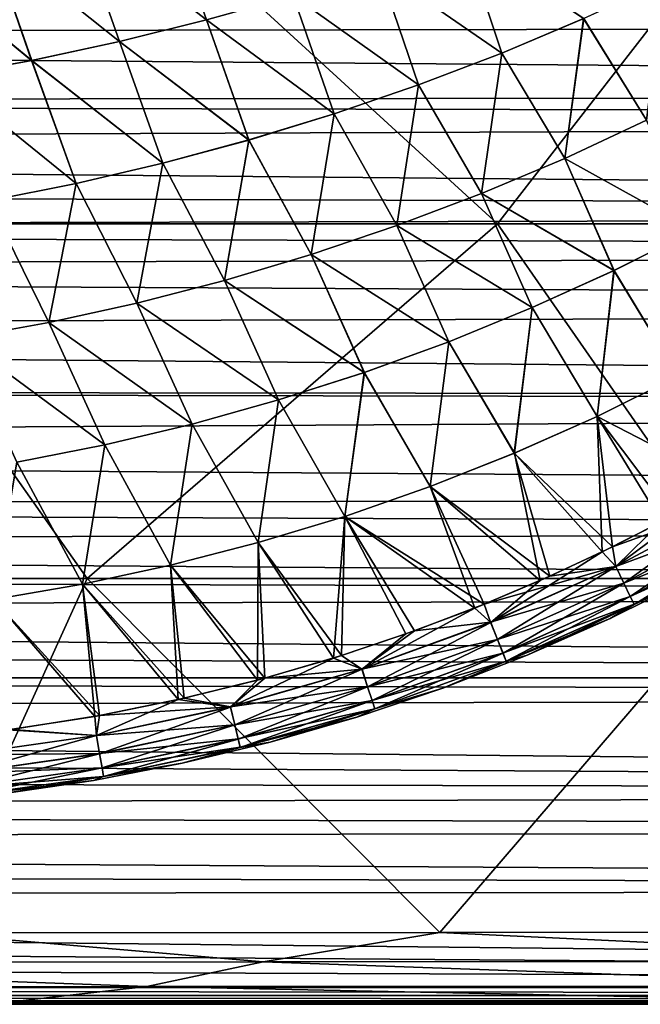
# Model space of a CAD drawing. Header units: metres. Extents: x -24 to 127, y -24 to 24.
# Tile 118 of 151: x 62.18 to 68.52, y -22.5 to -12.43. Entities that reach past the tile are written whole.
import ezdxf

# ---------------------------------------------------------------- set-up
doc = ezdxf.new("R2010")
doc.units = ezdxf.units.M
doc.layers.add('solid_12_381_051_XXX', color=7, linetype='CONTINUOUS')

msp = doc.modelspace()

# ---------------------------------------------------------------- linework, layer by layer
at = {"layer": 'solid_12_381_051_XXX'}
for points in [[(60.305725, -14.518554, 115.949753), (63.099178, -10.888711, 116.19313), (56.31538, -10.888773, 116.232399)], [(60.305725, -14.518554, 115.949753), (67.062935, -14.518423, 115.9151), (63.099178, -10.888711, 116.19313)], [(67.062935, -14.518423, 115.9151), (69.878922, -10.88859, 116.147736), (63.099178, -10.888711, 116.19313)], [(67.062935, -14.518423, 115.9151), (73.820007, -14.518215, 115.879387), (69.878922, -10.88859, 116.147736)], [(62.761322, -11.412833, 141.554871), (63.658993, -11.209383, 141.574219), (64.088493, -12.432864, 141.635223)], [(64.088249, -12.432941, 145.537094), (63.659004, -11.209392, 145.598099), (62.761356, -11.412836, 145.617447)], [(63.658993, -11.209383, 141.574219), (64.973778, -12.182489, 141.652695), (64.088493, -12.432864, 141.635223)], [(64.088249, -12.432941, 145.537094), (64.97348, -12.182591, 145.519623), (63.659004, -11.209392, 145.598099)], [(61.859863, -11.589738, 141.536118), (62.761322, -11.412833, 141.554871), (63.196354, -12.654766, 141.61824)], [(63.196163, -12.654821, 145.554077), (62.761356, -11.412836, 145.617447), (61.859928, -11.589737, 145.6362)], [(62.761322, -11.412833, 141.554871), (64.088493, -12.432864, 141.635223), (63.196354, -12.654766, 141.61824)], [(63.196163, -12.654821, 145.554077), (64.088249, -12.432941, 145.537094), (62.761356, -11.412836, 145.617447)], [(60.956608, -11.740197, 141.51796), (61.859863, -11.589738, 141.536118), (62.299358, -12.848195, 141.601776)], [(62.299225, -12.848234, 145.570541), (61.859928, -11.589737, 145.6362), (60.956696, -11.740194, 145.654358)], [(61.859863, -11.589738, 141.536118), (63.196354, -12.654766, 141.61824), (62.299358, -12.848195, 141.601776)], [(62.299225, -12.848234, 145.570541), (63.196163, -12.654821, 145.554077), (61.859928, -11.589737, 145.6362)], [(67.107727, -12.771976, 145.424942), (66.715492, -11.598876, 145.483398), (65.849876, -11.904284, 145.501709)], [(65.850235, -11.904154, 141.670624), (66.715897, -11.598715, 141.688934), (67.106842, -12.772317, 141.747345)], [(67.107727, -12.771976, 145.424942), (67.94545, -12.419014, 145.409256), (66.715492, -11.598876, 145.483398)], [(66.715897, -11.598715, 141.688934), (67.944527, -12.419411, 141.763046), (67.106842, -12.772317, 141.747345)], [(60.956608, -11.740197, 141.51796), (62.299358, -12.848195, 141.601776), (61.399502, -13.0132, 141.585846)], [(61.399426, -13.013225, 145.586472), (62.299225, -12.848234, 145.570541), (60.956696, -11.740194, 145.654358)], [(105.002266, -12.463351, 99.874474), (31.598833, -12.595085, 99.950409), (32.245235, -11.869204, 99.535179)], [(105.002365, -12.366813, 99.818565), (105.002266, -12.463351, 99.874474), (32.245235, -11.869204, 99.535179)], [(66.256424, -13.097252, 145.440369), (65.849876, -11.904284, 145.501709), (64.97348, -12.182591, 145.519623)], [(64.973778, -12.182489, 141.652695), (65.850235, -11.904154, 141.670624), (66.255592, -13.097541, 141.731934)], [(66.256424, -13.097252, 145.440369), (67.107727, -12.771976, 145.424942), (65.849876, -11.904284, 145.501709)], [(65.850235, -11.904154, 141.670624), (67.106842, -12.772317, 141.747345), (66.255592, -13.097541, 141.731934)], [(67.944527, -12.419411, 141.763046), (68.766754, -12.039701, 141.778976), (68.588295, -13.459816, 141.828156)], [(68.588844, -13.459564, 145.344147), (68.767723, -12.039248, 145.393326), (67.94545, -12.419014, 145.409256)], [(65.393433, -13.393959, 145.455444), (64.97348, -12.182591, 145.519623), (64.088249, -12.432941, 145.537094)], [(64.088493, -12.432864, 141.635223), (64.973778, -12.182489, 141.652695), (65.392654, -13.394199, 141.716858)], [(65.393433, -13.393959, 145.455444), (66.256424, -13.097252, 145.440369), (64.97348, -12.182591, 145.519623)], [(64.973778, -12.182489, 141.652695), (66.255592, -13.097541, 141.731934), (65.392654, -13.394199, 141.716858)], [(105.002266, -12.463351, 99.874474), (105.001518, -13.200696, 100.315857), (31.598833, -12.595085, 99.950409)], [(64.520653, -13.661233, 145.470154), (64.088249, -12.432941, 145.537094), (63.196163, -12.654821, 145.554077)], [(63.196354, -12.654766, 141.61824), (64.088493, -12.432864, 141.635223), (64.519928, -13.661427, 141.702148)], [(64.520653, -13.661233, 145.470154), (65.393433, -13.393959, 145.455444), (64.088249, -12.432941, 145.537094)], [(64.088493, -12.432864, 141.635223), (65.392654, -13.394199, 141.716858), (64.519928, -13.661427, 141.702148)], [(67.106842, -12.772317, 141.747345), (67.944527, -12.419411, 141.763046), (67.752052, -13.84941, 141.815277)], [(67.752579, -13.849191, 145.35704), (67.94545, -12.419014, 145.409256), (67.107727, -12.771976, 145.424942)], [(67.944527, -12.419411, 141.763046), (68.588295, -13.459816, 141.828156), (67.752052, -13.84941, 141.815277)], [(67.752579, -13.849191, 145.35704), (68.588844, -13.459564, 145.344147), (67.94545, -12.419014, 145.409256)], [(105.001518, -13.200696, 100.315857), (30.951366, -13.270567, 100.359024), (31.598833, -12.595085, 99.950409)], [(63.639988, -13.898608, 145.484436), (63.196163, -12.654821, 145.554077), (62.299225, -12.848234, 145.570541)], [(62.299358, -12.848195, 141.601776), (63.196354, -12.654766, 141.61824), (63.63932, -13.898763, 141.687866)], [(63.639988, -13.898608, 145.484436), (64.520653, -13.661233, 145.470154), (63.196163, -12.654821, 145.554077)], [(63.196354, -12.654766, 141.61824), (64.519928, -13.661427, 141.702148), (63.63932, -13.898763, 141.687866)], [(66.255592, -13.097541, 141.731934), (67.106842, -12.772317, 141.747345), (66.900215, -14.208888, 141.802612)], [(66.900719, -14.208699, 145.36969), (67.107727, -12.771976, 145.424942), (66.256424, -13.097252, 145.440369)], [(67.106842, -12.772317, 141.747345), (67.752052, -13.84941, 141.815277), (66.900215, -14.208888, 141.802612)], [(66.900719, -14.208699, 145.36969), (67.752579, -13.849191, 145.35704), (67.107727, -12.771976, 145.424942)], [(62.753395, -14.106048, 145.498291), (62.299225, -12.848234, 145.570541), (61.399426, -13.013225, 145.586472)], [(61.399502, -13.0132, 141.585846), (62.299358, -12.848195, 141.601776), (62.752789, -14.106165, 141.674011)], [(62.753395, -14.106048, 145.498291), (63.639988, -13.898608, 145.484436), (62.299225, -12.848234, 145.570541)], [(62.299358, -12.848195, 141.601776), (63.63932, -13.898763, 141.687866), (62.752789, -14.106165, 141.674011)], [(61.862831, -14.283535, 145.511703), (62.753395, -14.106048, 145.498291), (61.399426, -13.013225, 145.586472)], [(61.399502, -13.0132, 141.585846), (62.752789, -14.106165, 141.674011), (61.862289, -14.28362, 141.660614)], [(65.392654, -13.394199, 141.716858), (66.255592, -13.097541, 141.731934), (66.034706, -14.537289, 141.790222)], [(66.035194, -14.53713, 145.38208), (66.256424, -13.097252, 145.440369), (65.393433, -13.393959, 145.455444)], [(66.255592, -13.097541, 141.731934), (66.900215, -14.208888, 141.802612), (66.034706, -14.537289, 141.790222)], [(66.035194, -14.53713, 145.38208), (66.900719, -14.208699, 145.36969), (66.256424, -13.097252, 145.440369)], [(105.001289, -13.43224, 100.459846), (30.487198, -13.72366, 100.645042), (30.951366, -13.270567, 100.359024)], [(105.001518, -13.200696, 100.315857), (105.001289, -13.43224, 100.459846), (30.951366, -13.270567, 100.359024)], [(105.001289, -13.43224, 100.459846), (105.000404, -14.403232, 101.094101), (30.487198, -13.72366, 100.645042)], [(64.519928, -13.661427, 141.702148), (65.392654, -13.394199, 141.716858), (65.15744, -14.833664, 141.778152)], [(65.157906, -14.833533, 145.394165), (65.393433, -13.393959, 145.455444), (64.520653, -13.661233, 145.470154)], [(65.392654, -13.394199, 141.716858), (66.034706, -14.537289, 141.790222), (65.15744, -14.833664, 141.778152)], [(65.157906, -14.833533, 145.394165), (66.035194, -14.53713, 145.38208), (65.393433, -13.393959, 145.455444)], [(67.752052, -13.84941, 141.815277), (68.588295, -13.459816, 141.828156), (69.07547, -14.582603, 141.895309)], [(69.076317, -14.58217, 145.276993), (68.588844, -13.459564, 145.344147), (67.752579, -13.849191, 145.35704)], [(63.63932, -13.898763, 141.687866), (64.519928, -13.661427, 141.702148), (64.270386, -15.09743, 141.766418)], [(64.270821, -15.097324, 145.405899), (64.520653, -13.661233, 145.470154), (63.639988, -13.898608, 145.484436)], [(64.519928, -13.661427, 141.702148), (65.15744, -14.833664, 141.778152), (64.270386, -15.09743, 141.766418)], [(64.270821, -15.097324, 145.405899), (65.157906, -14.833533, 145.394165), (64.520653, -13.661233, 145.470154)], [(105.000404, -14.403232, 101.094101), (30.014824, -14.160701, 100.930878), (30.487198, -13.72366, 100.645042)], [(66.900215, -14.208888, 141.802612), (67.752052, -13.84941, 141.815277), (68.255081, -14.994989, 141.885849)], [(68.255898, -14.994616, 145.286453), (67.752579, -13.849191, 145.35704), (66.900719, -14.208699, 145.36969)], [(67.752052, -13.84941, 141.815277), (69.07547, -14.582603, 141.895309), (68.255081, -14.994989, 141.885849)], [(68.255898, -14.994616, 145.286453), (69.076317, -14.58217, 145.276993), (67.752579, -13.849191, 145.35704)], [(62.752789, -14.106165, 141.674011), (63.63932, -13.898763, 141.687866), (63.375561, -15.328466, 141.755051)], [(63.375965, -15.328383, 145.417267), (63.639988, -13.898608, 145.484436), (62.753395, -14.106048, 145.498291)], [(63.63932, -13.898763, 141.687866), (64.270386, -15.09743, 141.766418), (63.375561, -15.328466, 141.755051)], [(63.375965, -15.328383, 145.417267), (64.270821, -15.097324, 145.405899), (63.639988, -13.898608, 145.484436)], [(105.000404, -14.403232, 101.094101), (29.535126, -14.582344, 101.216797), (30.014824, -14.160701, 100.930878)], [(61.862289, -14.28362, 141.660614), (62.752789, -14.106165, 141.674011), (62.474987, -15.526681, 141.744049)], [(62.475361, -15.52662, 145.428253), (62.753395, -14.106048, 145.498291), (61.862831, -14.283535, 145.511703)], [(62.752789, -14.106165, 141.674011), (63.375561, -15.328466, 141.755051), (62.474987, -15.526681, 141.744049)], [(62.475361, -15.52662, 145.428253), (63.375965, -15.328383, 145.417267), (62.753395, -14.106048, 145.498291)], [(61.862289, -14.28362, 141.660614), (62.474987, -15.526681, 141.744049), (61.57069, -15.691985, 141.733459)], [(61.571037, -15.691943, 145.438858), (62.475361, -15.52662, 145.428253), (61.862831, -14.283535, 145.511703)], [(66.034706, -14.537289, 141.790222), (66.900215, -14.208888, 141.802612), (67.417999, -15.375837, 141.876541)], [(67.41877, -15.375521, 145.295761), (66.900719, -14.208699, 145.36969), (66.035194, -14.53713, 145.38208)], [(66.900215, -14.208888, 141.802612), (68.255081, -14.994989, 141.885849), (67.417999, -15.375837, 141.876541)], [(67.41877, -15.375521, 145.295761), (68.255898, -14.994616, 145.286453), (66.900719, -14.208699, 145.36969)], [(105.000404, -14.403232, 101.094101), (105.000084, -14.800247, 101.368774), (29.535126, -14.582344, 101.216797)], [(105.000084, -14.800247, 101.368774), (29.049013, -14.988933, 101.502846), (29.535126, -14.582344, 101.216797)], [(60.305725, -14.518554, 115.949753), (56.154137, -18.146233, 115.657295), (62.868359, -18.14613, 115.641937)], [(60.305725, -14.518554, 115.949753), (62.868359, -18.14613, 115.641937), (67.062935, -14.518423, 115.9151)], [(67.062935, -14.518423, 115.9151), (62.868359, -18.14613, 115.641937), (69.587296, -18.145927, 115.621704)], [(65.15744, -14.833664, 141.778152), (66.034706, -14.537289, 141.790222), (66.566017, -15.724169, 141.867447)], [(66.566742, -15.723904, 145.304871), (66.035194, -14.53713, 145.38208), (65.157906, -14.833533, 145.394165)], [(66.034706, -14.537289, 141.790222), (67.417999, -15.375837, 141.876541), (66.566017, -15.724169, 141.867447)], [(66.566742, -15.723904, 145.304871), (67.41877, -15.375521, 145.295761), (66.035194, -14.53713, 145.38208)], [(67.062935, -14.518423, 115.9151), (69.587296, -18.145927, 115.621704), (73.820007, -14.518215, 115.879387)], [(68.255081, -14.994989, 141.885849), (69.07547, -14.582603, 141.895309), (68.911255, -16.075882, 141.963257)], [(68.255898, -14.994616, 145.286453), (68.910675, -16.076202, 145.209061), (69.076317, -14.58217, 145.276993)], [(105.000084, -14.800247, 101.368774), (104.999687, -15.388798, 101.793793), (29.049013, -14.988933, 101.502846)], [(64.270386, -15.09743, 141.766418), (65.15744, -14.833664, 141.778152), (65.700958, -16.039019, 141.858582)], [(65.701637, -16.038801, 145.313736), (65.157906, -14.833533, 145.394165), (64.270821, -15.097324, 145.405899)], [(65.15744, -14.833664, 141.778152), (66.566017, -15.724169, 141.867447), (65.700958, -16.039019, 141.858582)], [(65.701637, -16.038801, 145.313736), (66.566742, -15.723904, 145.304871), (65.157906, -14.833533, 145.394165)], [(104.999687, -15.388798, 101.793793), (28.262985, -15.607069, 101.957138), (29.049013, -14.988933, 101.502846)], [(67.417999, -15.375837, 141.876541), (68.255081, -14.994989, 141.885849), (68.08213, -16.487188, 141.957474)], [(67.41877, -15.375521, 145.295761), (68.081612, -16.48745, 145.214844), (68.255898, -14.994616, 145.286453)], [(68.255898, -14.994616, 145.286453), (68.081612, -16.48745, 145.214844), (68.910675, -16.076202, 145.209061)], [(68.255081, -14.994989, 141.885849), (68.911255, -16.075882, 141.963257), (68.08213, -16.487188, 141.957474)], [(63.375561, -15.328466, 141.755051), (64.270386, -15.09743, 141.766418), (64.824699, -16.319811, 141.84996)], [(64.825325, -16.319639, 145.322357), (64.270821, -15.097324, 145.405899), (63.375965, -15.328383, 145.417267)], [(64.270386, -15.09743, 141.766418), (65.700958, -16.039019, 141.858582), (64.824699, -16.319811, 141.84996)], [(64.825325, -16.319639, 145.322357), (65.701637, -16.038801, 145.313736), (64.270821, -15.097324, 145.405899)], [(104.999687, -15.388798, 101.793793), (104.999428, -16.290775, 102.489494), (28.262985, -15.607069, 101.957138)], [(62.474987, -15.526681, 141.744049), (63.375561, -15.328466, 141.755051), (63.939198, -16.56636, 141.841614)], [(63.939774, -16.566229, 145.330704), (63.375965, -15.328383, 145.417267), (62.475361, -15.52662, 145.428253)], [(63.375561, -15.328466, 141.755051), (64.824699, -16.319811, 141.84996), (63.939198, -16.56636, 141.841614)], [(63.939774, -16.566229, 145.330704), (64.825325, -16.319639, 145.322357), (63.375965, -15.328383, 145.417267)], [(66.566017, -15.724169, 141.867447), (67.417999, -15.375837, 141.876541), (67.236176, -16.863907, 141.951797)], [(66.566742, -15.723904, 145.304871), (67.235725, -16.864117, 145.22052), (67.41877, -15.375521, 145.295761)], [(67.41877, -15.375521, 145.295761), (67.235725, -16.864117, 145.22052), (68.081612, -16.48745, 145.214844)], [(67.417999, -15.375837, 141.876541), (68.08213, -16.487188, 141.957474), (67.236176, -16.863907, 141.951797)], [(61.57069, -15.691985, 141.733459), (62.474987, -15.526681, 141.744049), (63.046421, -16.778496, 141.833542)], [(63.04694, -16.778399, 145.338776), (62.475361, -15.52662, 145.428253), (61.571037, -15.691943, 145.438858)], [(62.474987, -15.526681, 141.744049), (63.939198, -16.56636, 141.841614), (63.046421, -16.778496, 141.833542)], [(63.04694, -16.778399, 145.338776), (63.939774, -16.566229, 145.330704), (62.475361, -15.52662, 145.428253)], [(104.999428, -16.290775, 102.489494), (27.444103, -16.210155, 102.424866), (28.262985, -15.607069, 101.957138)], [(61.57069, -15.691985, 141.733459), (63.046421, -16.778496, 141.833542), (62.148323, -16.956047, 141.82576)], [(62.148785, -16.95598, 145.346558), (63.04694, -16.778399, 145.338776), (61.571037, -15.691943, 145.438858)], [(65.700958, -16.039019, 141.858582), (66.566017, -15.724169, 141.867447), (66.375145, -17.205019, 141.946274)], [(65.701637, -16.038801, 145.313736), (66.374763, -17.205181, 145.226044), (66.566742, -15.723904, 145.304871)], [(66.566742, -15.723904, 145.304871), (66.374763, -17.205181, 145.226044), (67.235725, -16.864117, 145.22052)], [(66.566017, -15.724169, 141.867447), (67.236176, -16.863907, 141.951797), (66.375145, -17.205019, 141.946274)], [(64.824699, -16.319811, 141.84996), (65.700958, -16.039019, 141.858582), (65.500877, -17.509861, 141.940903)], [(64.825325, -16.319639, 145.322357), (65.500565, -17.509981, 145.231415), (65.701637, -16.038801, 145.313736)], [(65.701637, -16.038801, 145.313736), (65.500565, -17.509981, 145.231415), (66.374763, -17.205181, 145.226044)], [(65.700958, -16.039019, 141.858582), (66.375145, -17.205019, 141.946274), (65.500877, -17.509861, 141.940903)], [(68.910675, -16.076202, 145.209061), (68.081612, -16.48745, 145.214844), (69.427864, -17.184177, 145.130371)], [(68.08213, -16.487188, 141.957474), (68.911255, -16.075882, 141.963257), (68.739777, -17.565189, 142.041046)], [(104.999428, -16.350388, 102.537453), (26.592363, -16.799368, 102.906403), (27.444103, -16.210155, 102.424866)], [(104.999428, -16.290775, 102.489494), (104.999428, -16.350388, 102.537453), (27.444103, -16.210155, 102.424866)], [(104.999428, -16.350388, 102.537453), (104.999657, -17.340445, 103.371948), (26.592363, -16.799368, 102.906403)], [(63.939198, -16.56636, 141.841614), (64.824699, -16.319811, 141.84996), (64.615318, -17.778147, 141.935699)], [(63.939774, -16.566229, 145.330704), (64.615074, -17.778233, 145.236618), (64.825325, -16.319639, 145.322357)], [(64.825325, -16.319639, 145.322357), (64.615074, -17.778233, 145.236618), (65.500565, -17.509981, 145.231415)], [(64.824699, -16.319811, 141.84996), (65.500877, -17.509861, 141.940903), (64.615318, -17.778147, 141.935699)], [(68.081612, -16.48745, 145.214844), (67.235725, -16.864117, 145.22052), (68.239677, -17.820347, 145.131927)], [(67.236176, -16.863907, 141.951797), (68.08213, -16.487188, 141.957474), (68.133553, -17.87224, 142.040237)], [(68.081612, -16.48745, 145.214844), (68.239677, -17.820347, 145.131927), (68.849945, -17.506603, 145.131119)], [(68.081612, -16.48745, 145.214844), (68.849945, -17.506603, 145.131119), (69.427864, -17.184177, 145.130371)], [(68.08213, -16.487188, 141.957474), (68.739777, -17.565189, 142.041046), (68.133553, -17.87224, 142.040237)], [(63.046421, -16.778496, 141.833542), (63.939198, -16.56636, 141.841614), (63.720409, -18.009609, 141.930679)], [(63.04694, -16.778399, 145.338776), (63.720245, -18.009665, 145.241638), (63.939774, -16.566229, 145.330704)], [(63.939774, -16.566229, 145.330704), (63.720245, -18.009665, 145.241638), (64.615074, -17.778233, 145.236618)], [(63.939198, -16.56636, 141.841614), (64.615318, -17.778147, 141.935699), (63.720409, -18.009609, 141.930679)], [(104.999657, -17.340445, 103.371948), (25.708118, -17.37525, 103.402618), (26.592363, -16.799368, 102.906403)], [(62.148323, -16.956047, 141.82576), (63.046421, -16.778496, 141.833542), (62.818108, -18.203979, 141.925827)], [(62.148785, -16.95598, 145.346558), (62.81802, -18.204014, 145.24649), (63.04694, -16.778399, 145.338776)], [(63.04694, -16.778399, 145.338776), (62.81802, -18.204014, 145.24649), (63.720245, -18.009665, 145.241638)], [(63.046421, -16.778496, 141.833542), (63.720409, -18.009609, 141.930679), (62.818108, -18.203979, 141.925827)], [(67.235725, -16.864117, 145.22052), (66.374763, -17.205181, 145.226044), (67.59967, -18.121517, 145.132813)], [(66.375145, -17.205019, 141.946274), (67.236176, -16.863907, 141.951797), (67.498466, -18.166632, 142.039368)], [(67.235725, -16.864117, 145.22052), (67.59967, -18.121517, 145.132813), (68.239677, -17.820347, 145.131927)], [(67.236176, -16.863907, 141.951797), (68.133553, -17.87224, 142.040237), (67.498466, -18.166632, 142.039368)], [(62.148785, -16.95598, 145.346558), (61.910347, -18.36101, 145.251129), (62.81802, -18.204014, 145.24649)], [(62.148323, -16.956047, 141.82576), (62.818108, -18.203979, 141.925827), (61.910358, -18.360991, 141.921188)], [(66.374763, -17.205181, 145.226044), (65.500565, -17.509981, 145.231415), (66.926567, -18.408705, 145.133774)], [(65.500877, -17.509861, 141.940903), (66.375145, -17.205019, 141.946274), (66.830284, -18.447384, 142.038406)], [(66.374763, -17.205181, 145.226044), (66.926567, -18.408705, 145.133774), (67.59967, -18.121517, 145.132813)], [(66.375145, -17.205019, 141.946274), (67.498466, -18.166632, 142.039368), (66.830284, -18.447384, 142.038406)], [(69.316467, -17.248301, 142.041809), (69.508591, -17.365633, 142.08432), (68.272827, -18.024023, 142.083221)], [(68.739777, -17.565189, 142.041046), (69.316467, -17.248301, 142.041809), (68.272827, -18.024023, 142.083221)], [(104.999779, -17.684223, 103.679008), (25.119358, -17.741959, 103.730865), (25.708118, -17.37525, 103.402618)], [(104.999657, -17.340445, 103.371948), (104.999779, -17.684223, 103.679008), (25.708118, -17.37525, 103.402618)], [(69.5084, -17.36508, 145.088211), (68.849945, -17.506603, 145.131119), (68.239677, -17.820347, 145.131927)], [(68.272675, -18.023474, 145.08931), (69.5084, -17.36508, 145.088211), (68.239677, -17.820347, 145.131927)], [(69.602928, -17.529144, 144.982025), (69.5084, -17.36508, 145.088211), (68.272675, -18.023474, 145.08931)], [(68.355453, -18.193993, 142.190048), (68.272827, -18.024023, 142.083221), (69.508591, -17.365633, 142.08432)], [(68.355453, -18.193993, 142.190048), (69.508591, -17.365633, 142.08432), (69.603065, -17.529621, 142.190674)], [(65.500565, -17.509981, 145.231415), (64.615074, -17.778233, 145.236618), (65.467514, -18.933798, 145.136017)], [(64.615318, -17.778147, 141.935699), (65.500877, -17.509861, 141.940903), (65.385529, -18.959629, 142.036179)], [(65.500877, -17.509861, 141.940903), (66.12516, -18.712931, 142.037338), (65.385529, -18.959629, 142.036179)], [(65.500565, -17.509981, 145.231415), (65.467514, -18.933798, 145.136017), (66.215805, -18.680517, 145.134842)], [(65.500565, -17.509981, 145.231415), (66.215805, -18.680517, 145.134842), (66.926567, -18.408705, 145.133774)], [(65.500877, -17.509861, 141.940903), (66.830284, -18.447384, 142.038406), (66.12516, -18.712931, 142.037338)], [(68.133553, -17.87224, 142.040237), (68.739777, -17.565189, 142.041046), (68.272827, -18.024023, 142.083221)], [(68.355339, -18.193521, 144.982651), (69.602928, -17.529144, 144.982025), (68.272675, -18.023474, 145.08931)], [(69.678108, -17.659845, 144.818329), (69.602928, -17.529144, 144.982025), (68.355339, -18.193521, 144.982651)], [(68.355453, -18.193993, 142.190048), (69.603065, -17.529621, 142.190674), (68.421021, -18.329136, 142.354218)], [(69.603065, -17.529621, 142.190674), (69.678169, -17.660183, 142.354477), (68.421021, -18.329136, 142.354218)], [(104.999779, -17.684223, 103.679008), (104.999969, -18.31951, 104.270599), (25.119358, -17.741959, 103.730865)], [(68.420982, -18.328806, 144.818588), (69.678108, -17.659845, 144.818329), (68.355339, -18.193521, 144.982651)], [(68.420982, -18.328806, 144.818588), (69.723038, -17.738188, 144.620895), (69.678108, -17.659845, 144.818329)], [(68.421021, -18.329136, 142.354218), (69.678169, -17.660183, 142.354477), (68.46003, -18.409836, 142.55191)], [(69.678169, -17.660183, 142.354477), (69.723007, -17.738371, 142.551926), (68.46003, -18.409836, 142.55191)], [(104.999969, -18.31951, 104.270599), (24.518921, -18.10428, 104.066154), (25.119358, -17.741959, 103.730865)], [(64.615074, -17.778233, 145.236618), (63.720245, -18.009665, 145.241638), (64.682915, -19.164816, 145.137299)], [(63.720409, -18.009609, 141.930679), (64.615318, -17.778147, 141.935699), (64.61058, -19.184416, 142.034897)], [(64.615318, -17.778147, 141.935699), (65.385529, -18.959629, 142.036179), (64.61058, -19.184416, 142.034897)], [(64.615074, -17.778233, 145.236618), (64.682915, -19.164816, 145.137299), (65.467514, -18.933798, 145.136017)], [(68.272675, -18.023474, 145.08931), (68.239677, -17.820347, 145.131927), (67.59967, -18.121517, 145.132813)], [(68.420982, -18.328806, 144.818588), (68.460068, -18.40967, 144.620926), (69.723038, -17.738188, 144.620895)], [(68.46003, -18.409836, 142.55191), (69.723007, -17.738371, 142.551926), (69.046875, -18.141329, 142.737976)], [(69.723038, -17.738188, 144.620895), (68.460068, -18.40967, 144.620926), (69.046593, -18.141476, 144.434341)], [(68.133553, -17.87224, 142.040237), (68.272827, -18.024023, 142.083221), (66.993805, -18.594252, 142.081985)], [(67.498466, -18.166632, 142.039368), (68.133553, -17.87224, 142.040237), (66.993805, -18.594252, 142.081985)], [(63.720245, -18.009665, 145.241638), (62.81802, -18.204014, 145.24649), (63.859112, -19.370352, 145.138748)], [(62.818108, -18.203979, 141.925827), (63.720409, -18.009609, 141.930679), (63.797588, -19.384197, 142.033463)], [(63.720245, -18.009665, 145.241638), (63.859112, -19.370352, 145.138748), (64.682915, -19.164816, 145.137299)], [(63.720409, -18.009609, 141.930679), (64.61058, -19.184416, 142.034897), (63.797588, -19.384197, 142.033463)], [(68.272675, -18.023474, 145.08931), (67.59967, -18.121517, 145.132813), (66.926567, -18.408705, 145.133774)], [(66.993668, -18.593676, 145.090546), (68.272675, -18.023474, 145.08931), (66.926567, -18.408705, 145.133774)], [(68.355339, -18.193521, 144.982651), (68.272675, -18.023474, 145.08931), (66.993668, -18.593676, 145.090546)], [(104.999969, -18.31951, 104.270599), (23.906542, -18.462116, 104.407463), (24.518921, -18.10428, 104.066154)], [(67.064156, -18.769341, 142.189346), (66.993805, -18.594252, 142.081985), (68.272827, -18.024023, 142.083221)], [(67.064156, -18.769341, 142.189346), (68.272827, -18.024023, 142.083221), (68.355453, -18.193993, 142.190048)], [(61.220024, -21.767897, 115.336105), (62.868359, -18.14613, 115.641937), (56.154137, -18.146233, 115.657295)], [(61.220024, -21.767897, 115.336105), (66.472961, -21.765371, 115.33252), (62.868359, -18.14613, 115.641937)], [(62.81802, -18.204014, 145.24649), (61.910347, -18.36101, 145.251129), (62.993935, -19.546495, 145.140381)], [(61.910358, -18.360991, 141.921188), (62.818108, -18.203979, 141.925827), (62.944935, -19.55522, 142.03183)], [(62.81802, -18.204014, 145.24649), (62.993935, -19.546495, 145.140381), (63.859112, -19.370352, 145.138748)], [(62.818108, -18.203979, 141.925827), (63.797588, -19.384197, 142.033463), (62.944935, -19.55522, 142.03183)], [(66.472961, -21.765371, 115.33252), (69.587296, -18.145927, 115.621704), (62.868359, -18.14613, 115.641937)], [(66.472961, -21.765371, 115.33252), (71.808006, -21.762383, 115.33078), (69.587296, -18.145927, 115.621704)], [(66.830284, -18.447384, 142.038406), (67.498466, -18.166632, 142.039368), (66.993805, -18.594252, 142.081985)], [(67.064056, -18.768843, 144.983368), (68.355339, -18.193521, 144.982651), (66.993668, -18.593676, 145.090546)], [(68.420982, -18.328806, 144.818588), (68.355339, -18.193521, 144.982651), (67.064056, -18.768843, 144.983368)], [(67.064156, -18.769341, 142.189346), (68.355453, -18.193993, 142.190048), (67.119858, -18.908342, 142.353958)], [(68.355453, -18.193993, 142.190048), (68.421021, -18.329136, 142.354218), (67.119858, -18.908342, 142.353958)], [(68.215515, -18.555054, 142.736694), (69.046593, -18.141476, 144.434341), (68.215218, -18.555193, 144.435623)], [(68.460068, -18.40967, 144.620926), (68.215218, -18.555193, 144.435623), (69.046593, -18.141476, 144.434341)], [(68.215515, -18.555054, 142.736694), (69.046875, -18.141329, 142.737976), (69.046593, -18.141476, 144.434341)], [(68.46003, -18.409836, 142.55191), (69.046875, -18.141329, 142.737976), (68.215515, -18.555054, 142.736694)], [(104.999969, -18.31951, 104.270599), (105.000031, -19.159807, 105.101982), (23.906542, -18.462116, 104.407463)], [(61.910347, -18.36101, 145.251129), (62.089516, -19.688763, 145.142227), (62.993935, -19.546495, 145.140381)], [(61.910358, -18.360991, 141.921188), (62.944935, -19.55522, 142.03183), (62.055061, -19.693245, 142.030014)], [(66.993668, -18.593676, 145.090546), (66.926567, -18.408705, 145.133774), (66.215805, -18.680517, 145.134842)], [(67.119827, -18.90799, 144.818878), (68.420982, -18.328806, 144.818588), (67.064056, -18.768843, 144.983368)], [(67.119827, -18.90799, 144.818878), (68.460068, -18.40967, 144.620926), (68.420982, -18.328806, 144.818588)], [(67.119827, -18.90799, 144.818878), (67.152901, -18.990898, 144.620956), (68.460068, -18.40967, 144.620926)], [(67.119858, -18.908342, 142.353958), (68.421021, -18.329136, 142.354218), (67.152863, -18.991083, 142.551895)], [(68.421021, -18.329136, 142.354218), (68.46003, -18.409836, 142.55191), (67.152863, -18.991083, 142.551895)], [(67.152863, -18.991083, 142.551895), (68.46003, -18.409836, 142.55191), (67.367035, -18.930387, 142.735382)], [(68.460068, -18.40967, 144.620926), (67.152901, -18.990898, 144.620956), (68.215218, -18.555193, 144.435623)], [(68.46003, -18.409836, 142.55191), (68.215515, -18.555054, 142.736694), (67.367035, -18.930387, 142.735382)], [(105.000031, -19.159807, 105.101982), (23.282555, -18.814636, 104.753609), (23.906542, -18.462116, 104.407463)], [(66.830284, -18.447384, 142.038406), (66.993805, -18.594252, 142.081985), (65.67775, -19.073437, 142.080612)], [(66.12516, -18.712931, 142.037338), (66.830284, -18.447384, 142.038406), (65.67775, -19.073437, 142.080612)], [(65.677643, -19.072861, 145.091919), (66.993668, -18.593676, 145.090546), (66.215805, -18.680517, 145.134842)], [(67.064056, -18.768843, 144.983368), (66.993668, -18.593676, 145.090546), (65.677643, -19.072861, 145.091919)], [(65.73555, -19.252708, 142.188568), (65.67775, -19.073437, 142.080612), (66.993805, -18.594252, 142.081985)], [(65.73555, -19.252708, 142.188568), (66.993805, -18.594252, 142.081985), (67.064156, -18.769341, 142.189346)], [(67.152901, -18.990898, 144.620956), (67.36673, -18.930513, 144.436935), (68.215218, -18.555193, 144.435623)], [(67.367035, -18.930387, 142.735382), (68.215218, -18.555193, 144.435623), (67.36673, -18.930513, 144.436935)], [(67.367035, -18.930387, 142.735382), (68.215515, -18.555054, 142.736694), (68.215218, -18.555193, 144.435623)], [(65.385529, -18.959629, 142.036179), (66.12516, -18.712931, 142.037338), (65.67775, -19.073437, 142.080612)], [(65.677643, -19.072861, 145.091919), (66.215805, -18.680517, 145.134842), (65.467514, -18.933798, 145.136017)], [(105.000031, -19.159807, 105.101982), (22.646624, -19.161934, 105.104233), (23.282555, -18.814636, 104.753609)], [(65.735466, -19.252213, 144.984146), (67.064056, -18.768843, 144.983368), (65.677643, -19.072861, 145.091919)], [(67.119827, -18.90799, 144.818878), (67.064056, -18.768843, 144.983368), (65.735466, -19.252213, 144.984146)], [(65.73555, -19.252708, 142.188568), (67.064156, -18.769341, 142.189346), (65.781204, -19.394787, 142.353653)], [(67.064156, -18.769341, 142.189346), (67.119858, -18.908342, 142.353958), (65.781204, -19.394787, 142.353653)], [(65.781174, -19.394442, 144.819183), (67.119827, -18.90799, 144.818878), (65.735466, -19.252213, 144.984146)], [(65.781174, -19.394442, 144.819183), (67.152901, -18.990898, 144.620956), (67.119827, -18.90799, 144.818878)], [(65.781204, -19.394787, 142.353653), (67.119858, -18.908342, 142.353958), (65.808113, -19.479052, 142.551865)], [(67.119858, -18.908342, 142.353958), (67.152863, -18.991083, 142.551895), (65.808113, -19.479052, 142.551865)], [(65.385529, -18.959629, 142.036179), (65.67775, -19.073437, 142.080612), (64.331459, -19.460039, 142.079086)], [(64.61058, -19.184416, 142.034897), (65.385529, -18.959629, 142.036179), (64.331459, -19.460039, 142.079086)], [(65.677643, -19.072861, 145.091919), (65.467514, -18.933798, 145.136017), (64.682915, -19.164816, 145.137299)], [(65.781174, -19.394442, 144.819183), (65.808136, -19.478884, 144.621002), (67.152901, -18.990898, 144.620956)], [(65.808113, -19.479052, 142.551865), (67.152863, -18.991083, 142.551895), (66.503372, -19.266603, 142.734039)], [(67.152901, -18.990898, 144.620956), (65.808136, -19.478884, 144.621002), (66.503075, -19.266712, 144.438278)], [(66.503372, -19.266603, 142.734039), (67.36673, -18.930513, 144.436935), (66.503075, -19.266712, 144.438278)], [(67.152901, -18.990898, 144.620956), (66.503075, -19.266712, 144.438278), (67.36673, -18.930513, 144.436935)], [(66.503372, -19.266603, 142.734039), (67.367035, -18.930387, 142.735382), (67.36673, -18.930513, 144.436935)], [(67.152863, -18.991083, 142.551895), (67.367035, -18.930387, 142.735382), (66.503372, -19.266603, 142.734039)], [(64.33139, -19.459463, 145.09346), (65.677643, -19.072861, 145.091919), (64.682915, -19.164816, 145.137299)], [(65.735466, -19.252213, 144.984146), (65.677643, -19.072861, 145.091919), (64.33139, -19.459463, 145.09346)], [(64.376541, -19.642536, 142.187698), (64.331459, -19.460039, 142.079086), (65.67775, -19.073437, 142.080612)], [(64.376541, -19.642536, 142.187698), (65.67775, -19.073437, 142.080612), (65.73555, -19.252708, 142.188568)], [(105.000038, -19.33543, 105.28286), (21.997747, -19.505041, 105.460014), (22.646624, -19.161934, 105.104233)], [(105.000031, -19.159807, 105.101982), (105.000038, -19.33543, 105.28286), (22.646624, -19.161934, 105.104233)], [(63.797588, -19.384197, 142.033463), (64.61058, -19.184416, 142.034897), (64.331459, -19.460039, 142.079086)], [(64.33139, -19.459463, 145.09346), (64.682915, -19.164816, 145.137299), (63.859112, -19.370352, 145.138748)], [(64.376488, -19.64204, 144.985016), (65.735466, -19.252213, 144.984146), (64.33139, -19.459463, 145.09346)], [(65.781174, -19.394442, 144.819183), (65.735466, -19.252213, 144.984146), (64.376488, -19.64204, 144.985016)], [(64.376541, -19.642536, 142.187698), (65.73555, -19.252708, 142.188568), (64.412033, -19.786894, 142.353302)], [(65.73555, -19.252708, 142.188568), (65.781204, -19.394787, 142.353653), (64.412033, -19.786894, 142.353302)], [(65.626129, -19.563213, 142.732651), (66.503075, -19.266712, 144.438278), (65.625839, -19.563305, 144.439667)], [(65.808136, -19.478884, 144.621002), (65.625839, -19.563305, 144.439667), (66.503075, -19.266712, 144.438278)], [(65.626129, -19.563213, 142.732651), (66.503372, -19.266603, 142.734039), (66.503075, -19.266712, 144.438278)], [(65.808113, -19.479052, 142.551865), (66.503372, -19.266603, 142.734039), (65.626129, -19.563213, 142.732651)], [(105.000038, -19.33543, 105.28286), (105.000053, -20.334322, 106.358345), (21.997747, -19.505041, 105.460014)], [(62.944935, -19.55522, 142.03183), (63.797588, -19.384197, 142.033463), (62.961288, -19.752581, 142.077362)], [(63.797588, -19.384197, 142.033463), (64.331459, -19.460039, 142.079086), (62.961288, -19.752581, 142.077362)], [(64.33139, -19.459463, 145.09346), (63.859112, -19.370352, 145.138748), (62.993935, -19.546495, 145.140381)], [(64.412018, -19.786552, 144.819534), (65.781174, -19.394442, 144.819183), (64.376488, -19.64204, 144.985016)], [(64.412018, -19.786552, 144.819534), (65.808136, -19.478884, 144.621002), (65.781174, -19.394442, 144.819183)], [(64.412033, -19.786894, 142.353302), (65.781204, -19.394787, 142.353653), (64.432808, -19.872158, 142.551849)], [(65.781204, -19.394787, 142.353653), (65.808113, -19.479052, 142.551865), (64.432808, -19.872158, 142.551849)], [(105.000053, -20.334322, 106.358345), (21.335587, -19.844015, 105.820694), (21.997747, -19.505041, 105.460014)], [(62.96122, -19.751999, 145.095184), (64.33139, -19.459463, 145.09346), (62.993935, -19.546495, 145.140381)], [(64.376488, -19.64204, 144.985016), (64.33139, -19.459463, 145.09346), (62.96122, -19.751999, 145.095184)], [(62.9935, -19.937349, 142.186737), (62.961288, -19.752581, 142.077362), (64.331459, -19.460039, 142.079086)], [(62.9935, -19.937349, 142.186737), (64.331459, -19.460039, 142.079086), (64.376541, -19.642536, 142.187698)], [(64.412018, -19.786552, 144.819534), (64.432838, -19.872, 144.621033), (65.808136, -19.478884, 144.621002)], [(64.432808, -19.872158, 142.551849), (65.808113, -19.479052, 142.551865), (64.737312, -19.819658, 142.731232)], [(65.808136, -19.478884, 144.621002), (64.432838, -19.872, 144.621033), (65.625839, -19.563305, 144.439667)], [(65.808113, -19.479052, 142.551865), (65.626129, -19.563213, 142.732651), (64.737312, -19.819658, 142.731232)], [(62.055061, -19.693245, 142.030014), (62.944935, -19.55522, 142.03183), (62.961288, -19.752581, 142.077362)], [(62.96122, -19.751999, 145.095184), (62.993935, -19.546495, 145.140381), (62.089516, -19.688763, 145.142227)], [(64.432838, -19.872, 144.621033), (64.737038, -19.819729, 144.441086), (65.625839, -19.563305, 144.439667)], [(64.737312, -19.819658, 142.731232), (65.625839, -19.563305, 144.439667), (64.737038, -19.819729, 144.441086)], [(64.737312, -19.819658, 142.731232), (65.626129, -19.563213, 142.732651), (65.625839, -19.563305, 144.439667)], [(61.573578, -19.948971, 145.097122), (62.96122, -19.751999, 145.095184), (62.089516, -19.688763, 145.142227)], [(62.055061, -19.693245, 142.030014), (62.961288, -19.752581, 142.077362), (61.573643, -19.949554, 142.075424)], [(62.993443, -19.936846, 144.985992), (64.376488, -19.64204, 144.985016), (62.96122, -19.751999, 145.095184)], [(64.412018, -19.786552, 144.819534), (64.376488, -19.64204, 144.985016), (62.993443, -19.936846, 144.985992)], [(62.9935, -19.937349, 142.186737), (64.376541, -19.642536, 142.187698), (63.018734, -20.083181, 142.352921)], [(64.376541, -19.642536, 142.187698), (64.412033, -19.786894, 142.353302), (63.018734, -20.083181, 142.352921)], [(62.993443, -19.936846, 144.985992), (62.96122, -19.751999, 145.095184), (61.573578, -19.948971, 145.097122)], [(61.592812, -20.135635, 142.185638), (61.573643, -19.949554, 142.075424), (62.961288, -19.752581, 142.077362)], [(61.592812, -20.135635, 142.185638), (62.961288, -19.752581, 142.077362), (62.9935, -19.937349, 142.186737)], [(63.018707, -20.082834, 144.819931), (64.412018, -19.786552, 144.819534), (62.993443, -19.936846, 144.985992)], [(63.018707, -20.082834, 144.819931), (64.432838, -19.872, 144.621033), (64.412018, -19.786552, 144.819534)], [(63.018734, -20.083181, 142.352921), (64.412033, -19.786894, 142.353302), (63.03336, -20.168913, 142.551819)], [(64.412033, -19.786894, 142.353302), (64.432808, -19.872158, 142.551849), (63.03336, -20.168913, 142.551819)], [(63.839024, -20.03548, 142.729797), (64.737038, -19.819729, 144.441086), (63.838783, -20.035534, 144.442535)], [(64.432838, -19.872, 144.621033), (63.838783, -20.035534, 144.442535), (64.737038, -19.819729, 144.441086)], [(63.839024, -20.03548, 142.729797), (64.737312, -19.819658, 142.731232), (64.737038, -19.819729, 144.441086)], [(64.432808, -19.872158, 142.551849), (64.737312, -19.819658, 142.731232), (63.839024, -20.03548, 142.729797)], [(105.000053, -20.334322, 106.358345), (20.66048, -20.177893, 106.18486), (21.335587, -19.844015, 105.820694)], [(63.018707, -20.082834, 144.819931), (63.033363, -20.168755, 144.621094), (64.432838, -19.872, 144.621033)], [(63.03336, -20.168913, 142.551819), (64.432808, -19.872158, 142.551849), (63.839024, -20.03548, 142.729797)], [(64.432838, -19.872, 144.621033), (63.033363, -20.168755, 144.621094), (63.838783, -20.035534, 144.442535)], [(61.592758, -20.135128, 144.987106), (62.993443, -19.936846, 144.985992), (61.573578, -19.948971, 145.097122)], [(63.018707, -20.082834, 144.819931), (62.993443, -19.936846, 144.985992), (61.592758, -20.135128, 144.987106)], [(61.592812, -20.135635, 142.185638), (62.9935, -19.937349, 142.186737), (61.607697, -20.282137, 142.352493)], [(62.9935, -19.937349, 142.186737), (63.018734, -20.083181, 142.352921), (61.607697, -20.282137, 142.352493)], [(62.933281, -20.210382, 142.728333), (63.838783, -20.035534, 144.442535), (62.933083, -20.210417, 144.444)], [(63.033363, -20.168755, 144.621094), (62.933083, -20.210417, 144.444), (63.838783, -20.035534, 144.442535)], [(62.933281, -20.210382, 142.728333), (63.839024, -20.03548, 142.729797), (63.838783, -20.035534, 144.442535)], [(63.03336, -20.168913, 142.551819), (63.839024, -20.03548, 142.729797), (62.933281, -20.210382, 142.728333)], [(61.607658, -20.281788, 144.820374), (63.018707, -20.082834, 144.819931), (61.592758, -20.135128, 144.987106)], [(61.607658, -20.281788, 144.820374), (63.033363, -20.168755, 144.621094), (63.018707, -20.082834, 144.819931)], [(61.607697, -20.282137, 142.352493), (63.018734, -20.083181, 142.352921), (61.616158, -20.367798, 142.551773)], [(63.018734, -20.083181, 142.352921), (63.03336, -20.168913, 142.551819), (61.616158, -20.367798, 142.551773)], [(105.000053, -20.334322, 106.358345), (19.972712, -20.506435, 106.551636), (20.66048, -20.177893, 106.18486)], [(61.607658, -20.281788, 144.820374), (61.616138, -20.367641, 144.62114), (63.033363, -20.168755, 144.621094)], [(63.033363, -20.168755, 144.621094), (61.616138, -20.367641, 144.62114), (62.933083, -20.210417, 144.444)], [(61.616138, -20.367641, 144.62114), (62.02166, -20.344227, 144.44548), (62.933083, -20.210417, 144.444)], [(61.616158, -20.367798, 142.551773), (63.03336, -20.168913, 142.551819), (62.021801, -20.344208, 142.726837)], [(62.021801, -20.344208, 142.726837), (62.933083, -20.210417, 144.444), (62.02166, -20.344227, 144.44548)], [(63.03336, -20.168913, 142.551819), (62.933281, -20.210382, 142.728333), (62.021801, -20.344208, 142.726837)], [(62.021801, -20.344208, 142.726837), (62.933281, -20.210382, 142.728333), (62.933083, -20.210417, 144.444)], [(105.000053, -20.334322, 106.358345), (105.000053, -20.720852, 106.795761), (19.972712, -20.506435, 106.551636)], [(105.000053, -20.720852, 106.795761), (19.312019, -20.809128, 106.897484), (19.972712, -20.506435, 106.551636)], [(105.000053, -20.720852, 106.795761), (105.000038, -21.330839, 107.510063), (19.312019, -20.809128, 106.897484)], [(105.000038, -21.330839, 107.510063), (18.642462, -21.105316, 107.242683), (19.312019, -20.809128, 106.897484)], [(105.000038, -21.330839, 107.510063), (17.963556, -21.394596, 107.586479), (18.642462, -21.105316, 107.242683)], [(105.000038, -21.330839, 107.510063), (105, -22.328587, 108.740852), (17.963556, -21.394596, 107.586479)], [(105, -22.328587, 108.740852), (17.27527, -21.676903, 107.928238), (17.963556, -21.394596, 107.586479)], [(105, -22.328587, 108.740852), (16.42552, -22.00798, 108.337006), (17.27527, -21.676903, 107.928238)], [(64.666672, -22.065458, 115.276558), (61.220024, -21.767897, 115.336105), (56.599735, -22.067577, 115.279236)], [(64.666672, -22.065458, 115.276558), (66.472961, -21.765371, 115.33252), (61.220024, -21.767897, 115.336105)], [(72.73381, -22.062546, 115.274643), (66.472961, -21.765371, 115.33252), (64.666672, -22.065458, 115.276558)], [(72.73381, -22.062546, 115.274643), (71.808006, -21.762383, 115.33078), (66.472961, -21.765371, 115.33252)], [(105, -22.328587, 108.740852), (15.556668, -22.328882, 108.741226), (16.42552, -22.00798, 108.337006)], [(56.599735, -22.067577, 115.279236), (55.172745, -22.319624, 115.107765), (63.477661, -22.318909, 115.105896)], [(64.666672, -22.065458, 115.276558), (56.599735, -22.067577, 115.279236), (63.477661, -22.318909, 115.105896)], [(64.666672, -22.065458, 115.276558), (63.477661, -22.318909, 115.105896), (71.782578, -22.317476, 115.103745)], [(72.73381, -22.062546, 115.274643), (64.666672, -22.065458, 115.276558), (71.782578, -22.317476, 115.103745)], [(105, -22.408361, 108.851128), (15.556668, -22.328882, 108.741226), (105, -22.328587, 108.740852)], [(105, -22.408361, 108.851128), (15.556739, -22.409266, 108.853249), (15.556668, -22.328882, 108.741226)], [(63.477661, -22.318909, 115.105896), (55.172745, -22.319624, 115.107765), (62.149536, -22.468222, 114.83979)], [(63.477661, -22.318909, 115.105896), (62.149536, -22.468222, 114.83979), (70.720207, -22.467913, 114.836739)], [(71.782578, -22.317476, 115.103745), (63.477661, -22.318909, 115.105896), (70.720207, -22.467913, 114.836739)], [(105, -22.465221, 108.96888), (15.556733, -22.465982, 108.970688), (15.556739, -22.409266, 108.853249)], [(105, -22.408361, 108.851128), (105, -22.465221, 108.96888), (15.556739, -22.409266, 108.853249)], [(105, -22.465221, 108.96888), (105, -22.494421, 109.098595), (15.556733, -22.465982, 108.970688)], [(105, -22.494421, 109.098595), (15.556737, -22.494219, 109.097931), (15.556733, -22.465982, 108.970688)], [(105, -22.5, 109.235703), (15.556733, -22.5, 109.235703), (15.556737, -22.494219, 109.097931)], [(105, -22.5, 109.235703), (22.559948, -22.5, 114.527199), (15.556733, -22.5, 109.235703)], [(105, -22.494421, 109.098595), (105, -22.5, 109.235703), (15.556737, -22.494219, 109.097931)], [(105, -22.5, 109.235703), (29.906641, -22.5, 114.531494), (22.559948, -22.5, 114.527199)], [(105, -22.5, 109.235703), (37.166691, -22.5, 114.534622), (29.906641, -22.5, 114.531494)], [(105, -22.5, 109.235703), (46.119946, -22.5, 114.536751), (37.166691, -22.5, 114.534622)], [(105, -22.5, 109.235703), (54.937847, -22.5, 114.536972), (46.119946, -22.5, 114.536751)], [(62.149536, -22.468222, 114.83979), (54.937847, -22.5, 114.536972), (63.620316, -22.5, 114.535568)], [(105, -22.5, 109.235703), (63.620316, -22.5, 114.535568), (54.937847, -22.5, 114.536972)], [(70.720207, -22.467913, 114.836739), (62.149536, -22.468222, 114.83979), (63.620316, -22.5, 114.535568)], [(70.720207, -22.467913, 114.836739), (63.620316, -22.5, 114.535568), (72.167259, -22.5, 114.532829)], [(105, -22.5, 109.235703), (72.167259, -22.5, 114.532829), (63.620316, -22.5, 114.535568)]]:
    msp.add_3dface(points, dxfattribs=at)

doc.saveas('drawing.dxf')
